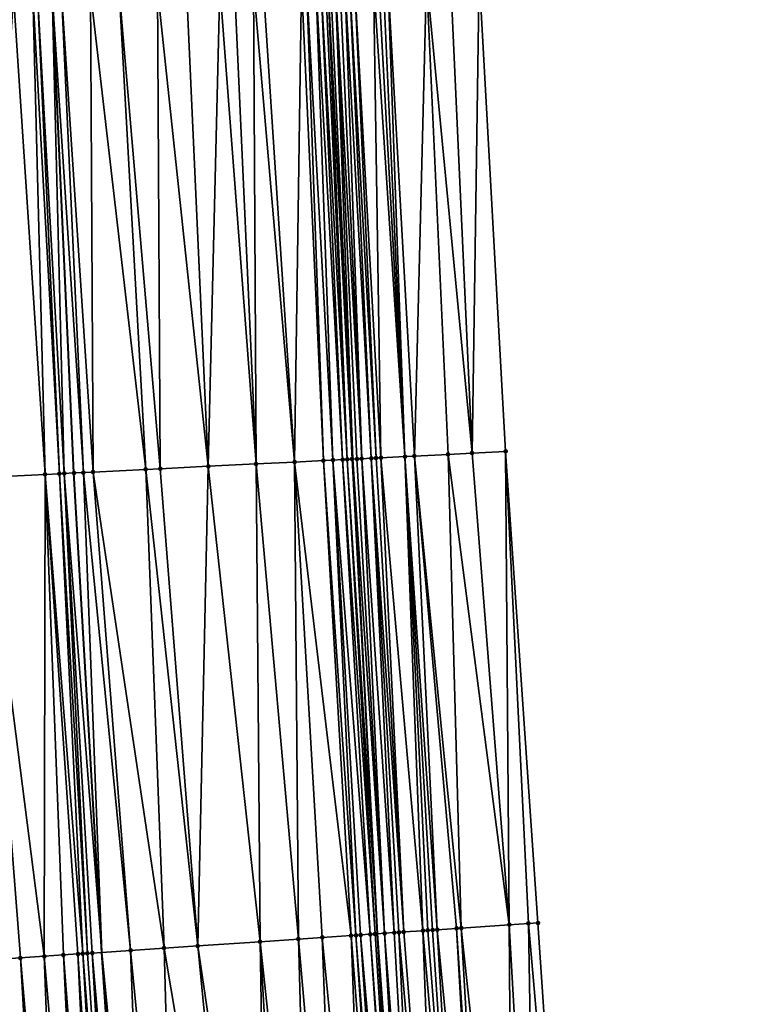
# Model space of a CAD drawing. Header units: feet. Extents: x 2004186 to 2014793, y 836912 to 864902.
# Tile 119 of 256: x 2010508 to 2010538, y 840588 to 840629. Entities that reach past the tile are written whole.
import ezdxf

# ---------------------------------------------------------------- set-up
doc = ezdxf.new("R2010")
doc.units = ezdxf.units.FT
doc.header["$LTSCALE"] = 100
doc.header["$MEASUREMENT"] = 0
for name, color, linetype, lineweight in [('EP_Travel Lane', 5, 'Continuous', 40), ('GPL_Skip Line', 2, 'Continuous', 40), ('Road Shots', 4, 'Continuous', 200), ('Road X-Section', 30, 'Continuous', 13)]:
    doc.layers.add(name, color=color, linetype=linetype, lineweight=lineweight)
doc.layers.add('I-77 SB_MM21-27-Surface-Border', color=7, linetype='Continuous')
doc.layers.add('I-77 SB_MM21-27-Surface-TIN', color=7, linetype='Continuous')

msp = doc.modelspace()

# ---------------------------------------------------------------- linework, layer by layer
at = {"layer": 'EP_Travel Lane'}
msp.add_polyline3d([(2010530.619156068, 840470.897114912, 336.2643553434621), (2010529.287730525, 840490.8487859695, 336.6517407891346), (2010528.033664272, 840510.8061048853, 337.0257820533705), (2010526.779593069, 840530.7635025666, 337.3978318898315), (2010525.525568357, 840550.7201603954, 337.7920072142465), (2010524.271600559, 840570.676148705, 338.1889139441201), (2010523.122221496, 840590.6395326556, 338.5701517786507), (2010522.090112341, 840610.4031402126, 338.8909780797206), (2010521.051938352, 840630.2828818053, 339.2706328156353), (2010520.009054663, 840650.2528082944, 339.660590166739), (2010518.966180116, 840670.2227836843, 340.0083273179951), (2010517.978040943, 840690.1957507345, 340.3361341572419), (2010517.045661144, 840710.1708291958, 340.7057567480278), (2010516.113319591, 840730.1450882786, 341.1002841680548), (2010515.180964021, 840750.1196476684, 341.4853023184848), (2010514.248621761, 840770.0944817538, 341.8537248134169), (2010513.440760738, 840790.0728381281, 342.2741756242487)], dxfattribs=at)
at = {"layer": 'GPL_Skip Line'}
msp.add_polyline3d([(2010519.68862549, 840470.1588572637, 336.4457546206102), (2010518.347358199, 840490.1102110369, 336.8203142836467), (2010517.006072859, 840510.0618332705, 337.1840480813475), (2010515.664816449, 840530.013025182, 337.5617529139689), (2010514.323605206, 840549.963545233, 337.969706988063), (2010512.982427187, 840569.9135710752, 338.3686908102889), (2010511.641197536, 840589.8643649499, 338.7502674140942), (2010510.475846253, 840609.8262132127, 339.0835285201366), (2010509.566639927, 840629.8015408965, 339.4716902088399), (2010508.73582999, 840649.7806353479, 339.8475319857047), (2010507.905021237, 840669.7597013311, 340.1909090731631), (2010507.074210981, 840689.7388034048, 340.5316627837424), (2010506.243413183, 840709.7176059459, 340.9132940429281), (2010505.412613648, 840729.6964502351, 341.2980055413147), (2010504.581809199, 840749.6754127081, 341.6717508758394), (2010503.751021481, 840769.6539728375, 342.0493382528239), (2010502.920267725, 840789.6317162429, 342.458656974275)], dxfattribs=at)
at = {"layer": 'I-77 SB_MM21-27-Surface-Border', "color": 3, "linetype": 'ByBlock', "lineweight": -2}
msp.add_polyline3d([(2010519.505570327, 840790.3301531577, 342.0147424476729), (2010520.935766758, 840770.3782819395, 341.5722760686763), (2010521.566765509, 840750.3904903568, 341.2015783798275), (2010522.997037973, 840730.4367907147, 340.8058760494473), (2010523.827826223, 840710.4582178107, 340.4292783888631), (2010524.858496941, 840690.4866278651, 340.0719147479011), (2010525.889157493, 840670.5152823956, 339.7379357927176), (2010526.520134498, 840650.5280137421, 339.4150759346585), (2010527.350928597, 840630.5493001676, 339.0295059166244), (2010528.453555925, 840610.7217663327, 338.6420267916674), (2010529.799631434, 840591.0937357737, 338.2837642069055), (2010531.140816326, 840571.1436077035, 337.9093528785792), (2010532.482009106, 840551.193362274, 337.5139739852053), (2010533.623690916, 840531.229127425, 337.1208747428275), (2010534.964975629, 840511.2775145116, 336.7310789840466), (2010534.90951358, 840491.2305039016, 336.4452133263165), (2010536.849331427, 840471.3208559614, 336.0050703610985), (2010538.390081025, 840451.383917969, 335.6224486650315)], dxfattribs=at)
at = {"layer": 'I-77 SB_MM21-27-Surface-TIN', "color": 128, "linetype": 'ByBlock', "lineweight": -2}
for points in [[(2010520.956641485, 840630.2789069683, 339.2712793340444), (2010520.756824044, 840630.270360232, 339.2840602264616), (2010521.861809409, 840610.3917694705, 338.8964664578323)], [(2010520.956641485, 840630.2789069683, 339.2712793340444), (2010521.861809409, 840610.3917694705, 338.8964664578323), (2010521.051938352, 840630.2828818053, 339.2706328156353)], [(2010521.15646774, 840630.2872417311, 339.2699236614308), (2010521.051938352, 840630.2828818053, 339.2706328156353), (2010522.090112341, 840610.4031402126, 338.8909780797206)], [(2010522.061560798, 840610.4017391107, 338.8904774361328), (2010522.090112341, 840610.4031402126, 338.8909780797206), (2010521.051938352, 840630.2828818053, 339.2706328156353)], [(2010522.061560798, 840610.4017391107, 338.8904774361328), (2010521.051938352, 840630.2828818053, 339.2706328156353), (2010521.861809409, 840610.3917694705, 338.8964664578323)], [(2010521.356298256, 840630.295474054, 339.2740894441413), (2010521.15646774, 840630.2872417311, 339.2699236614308), (2010522.090112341, 840610.4031402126, 338.8909780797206)], [(2010521.556126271, 840630.3037665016, 339.2750145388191), (2010521.356298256, 840630.295474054, 339.2740894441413), (2010522.461074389, 840610.4214594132, 338.8909535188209)], [(2010521.356298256, 840630.295474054, 339.2740894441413), (2010522.090112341, 840610.4031402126, 338.8909780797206), (2010522.261320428, 840610.4115418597, 338.8939801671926)], [(2010521.356298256, 840630.295474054, 339.2740894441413), (2010522.261320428, 840610.4115418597, 338.8939801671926), (2010522.461074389, 840610.4214594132, 338.8909535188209)], [(2010521.755952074, 840630.3121121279, 339.2730733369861), (2010521.556126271, 840630.3037665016, 339.2750145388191), (2010522.461074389, 840610.4214594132, 338.8909535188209)], [(2010521.955771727, 840630.3206056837, 339.263158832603), (2010521.755952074, 840630.3121121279, 339.2730733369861), (2010522.860577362, 840610.441394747, 338.8791999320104)], [(2010521.755952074, 840630.3121121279, 339.2730733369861), (2010522.461074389, 840610.4214594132, 338.8909535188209), (2010522.860577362, 840610.441394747, 338.8791999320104)], [(2010522.155586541, 840630.3292155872, 339.2469732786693), (2010521.955771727, 840630.3206056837, 339.263158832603), (2010523.060326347, 840610.4514130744, 338.8704418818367)], [(2010521.955771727, 840630.3206056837, 339.263158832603), (2010522.860577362, 840610.441394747, 338.8791999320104), (2010523.060326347, 840610.4514130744, 338.8704418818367)], [(2010522.954871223, 840630.3630437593, 339.2151873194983), (2010522.155586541, 840630.3292155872, 339.2469732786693), (2010523.260072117, 840610.4614964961, 338.8579816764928)], [(2010522.155586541, 840630.3292155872, 339.2469732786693), (2010523.060326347, 840610.4514130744, 338.8704418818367), (2010523.260072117, 840610.4614964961, 338.8579816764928)], [(2010523.154692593, 840630.3714959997, 339.2074996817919), (2010522.954871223, 840630.3630437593, 339.2151873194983), (2010524.258817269, 840610.5115835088, 338.8144544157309)], [(2010522.954871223, 840630.3630437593, 339.2151873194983), (2010523.260072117, 840610.4614964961, 338.8579816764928), (2010524.258817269, 840610.5115835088, 338.8144544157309)], [(2010523.354517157, 840630.3798714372, 339.2039516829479), (2010523.154692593, 840630.3714959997, 339.2074996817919), (2010524.258817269, 840610.5115835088, 338.8144544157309)], [(2010523.554343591, 840630.3882019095, 339.2028272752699), (2010523.354517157, 840630.3798714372, 339.2039516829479), (2010524.258817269, 840610.5115835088, 338.8144544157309)], [(2010525.152903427, 840630.4560873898, 339.1269050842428), (2010523.554343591, 840630.3882019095, 339.2028272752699), (2010524.658323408, 840610.5314547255, 338.8063474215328)], [(2010523.554343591, 840630.3882019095, 339.2028272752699), (2010524.258817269, 840610.5115835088, 338.8144544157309), (2010524.658323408, 840610.5314547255, 338.8063474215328)], [(2010525.152903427, 840630.4560873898, 339.1269050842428), (2010524.658323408, 840610.5314547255, 338.8063474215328), (2010526.056566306, 840610.6015829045, 338.7450474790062)], [(2010526.152007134, 840630.4984241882, 339.0843923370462), (2010525.152903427, 840630.4560873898, 339.1269050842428), (2010527.055313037, 840610.651637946, 338.7033385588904)], [(2010525.152903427, 840630.4560873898, 339.1269050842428), (2010526.056566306, 840610.6015829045, 338.7450474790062), (2010527.055313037, 840610.651637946, 338.7033385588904)], [(2010527.350928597, 840630.5493001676, 339.0295059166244), (2010526.152007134, 840630.4984241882, 339.0843923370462), (2010527.055313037, 840610.651637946, 338.7033385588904)], [(2010528.453555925, 840610.7217663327, 338.6420267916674), (2010527.350928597, 840630.5493001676, 339.0295059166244), (2010527.055313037, 840610.651637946, 338.7033385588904)], [(2010511.165236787, 840629.8685360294, 339.4437571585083), (2010509.966289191, 840629.818288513, 339.4647698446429), (2010511.274864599, 840609.8658327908, 339.0743017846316)], [(2010512.364185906, 840629.9187469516, 339.4247168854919), (2010511.165236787, 840629.8685360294, 339.4437571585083), (2010513.472145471, 840609.9751830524, 339.0263822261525)], [(2010511.165236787, 840629.8685360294, 339.4437571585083), (2010511.274864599, 840609.8658327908, 339.0743017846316), (2010513.472145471, 840609.9751830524, 339.0263822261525)], [(2010513.962791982, 840629.9855204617, 339.4087291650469), (2010512.364185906, 840629.9187469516, 339.4247168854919), (2010514.071407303, 840610.0049367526, 339.0172431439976)], [(2010512.364185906, 840629.9187469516, 339.4247168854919), (2010513.472145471, 840609.9751830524, 339.0263822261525), (2010514.071407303, 840610.0049367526, 339.0172431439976)], [(2010515.161741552, 840630.03572052, 339.3902744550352), (2010513.962791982, 840629.9855204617, 339.4087291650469), (2010516.068951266, 840610.1040241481, 338.9919895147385)], [(2010513.962791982, 840629.9855204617, 339.4087291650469), (2010514.071407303, 840610.0049367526, 339.0172431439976), (2010516.068951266, 840610.1040241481, 338.9919895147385)], [(2010516.560514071, 840630.0943348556, 339.3661783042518), (2010515.161741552, 840630.03572052, 339.3902744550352), (2010516.068951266, 840610.1040241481, 338.9919895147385)], [(2010516.560514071, 840630.0943348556, 339.3661783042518), (2010516.068951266, 840610.1040241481, 338.9919895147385), (2010518.066490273, 840610.2032119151, 338.961027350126)], [(2010517.159987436, 840630.1194690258, 339.3551107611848), (2010516.560514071, 840630.0943348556, 339.3661783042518), (2010518.066490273, 840610.2032119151, 338.961027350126)], [(2010517.959287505, 840630.1529271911, 339.3432679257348), (2010517.159987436, 840630.1194690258, 339.3551107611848), (2010518.066490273, 840610.2032119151, 338.961027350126)], [(2010518.358939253, 840630.1696150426, 339.3395688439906), (2010517.959287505, 840630.1529271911, 339.3432679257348), (2010519.664520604, 840610.2825798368, 338.935250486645)], [(2010517.959287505, 840630.1529271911, 339.3432679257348), (2010518.066490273, 840610.2032119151, 338.961027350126), (2010519.664520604, 840610.2825798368, 338.935250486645)], [(2010519.957536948, 840630.2365901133, 339.3127171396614), (2010518.358939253, 840630.1696150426, 339.3395688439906), (2010519.664520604, 840610.2825798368, 338.935250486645)], [(2010519.957536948, 840630.2365901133, 339.3127171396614), (2010519.664520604, 840610.2825798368, 338.935250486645), (2010520.863044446, 840610.3420836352, 338.9171771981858)], [(2010520.157358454, 840630.245039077, 339.3052061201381), (2010519.957536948, 840630.2365901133, 339.3127171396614), (2010520.863044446, 840610.3420836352, 338.9171771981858)], [(2010520.557004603, 840630.2618615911, 339.2942488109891), (2010520.157358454, 840630.245039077, 339.3052061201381), (2010521.2625548, 840610.3618694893, 338.9139250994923)], [(2010520.157358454, 840630.245039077, 339.3052061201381), (2010520.863044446, 840610.3420836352, 338.9171771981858), (2010521.2625548, 840610.3618694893, 338.9139250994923)], [(2010520.756824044, 840630.270360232, 339.2840602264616), (2010520.557004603, 840630.2618615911, 339.2942488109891), (2010521.662060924, 840610.38174102, 338.9058002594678)], [(2010520.557004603, 840630.2618615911, 339.2942488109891), (2010521.2625548, 840610.3618694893, 338.9139250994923), (2010521.662060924, 840610.38174102, 338.9058002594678)], [(2010520.756824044, 840630.270360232, 339.2840602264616), (2010521.662060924, 840610.38174102, 338.9058002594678), (2010521.861809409, 840610.3917694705, 338.8964664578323)], [(2010507.968034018, 840629.734763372, 339.4878943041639), (2010506.680517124, 840609.6378580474, 339.1365786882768), (2010509.277324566, 840609.7666657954, 339.1040825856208)], [(2010508.767336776, 840629.7681568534, 339.4795378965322), (2010507.968034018, 840629.734763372, 339.4878943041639), (2010509.277324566, 840609.7666657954, 339.1040825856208)], [(2010508.967166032, 840629.7764194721, 339.482070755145), (2010508.767336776, 840629.7681568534, 339.4795378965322), (2010509.876582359, 840609.7965012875, 339.0902916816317)], [(2010508.767336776, 840629.7681568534, 339.4795378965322), (2010509.277324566, 840609.7666657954, 339.1040825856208), (2010509.876582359, 840609.7965012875, 339.0902916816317)], [(2010508.967166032, 840629.7764194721, 339.482070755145), (2010510.07633896, 840609.8063653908, 339.0903049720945), (2010509.566639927, 840629.8015408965, 339.4716902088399)], [(2010508.967166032, 840629.7764194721, 339.482070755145), (2010509.876582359, 840609.7965012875, 339.0902916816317), (2010510.07633896, 840609.8063653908, 339.0903049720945)], [(2010509.966289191, 840629.818288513, 339.4647698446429), (2010509.566639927, 840629.8015408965, 339.4716902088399), (2010510.875356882, 840609.8459935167, 339.0805920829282)], [(2010510.07633896, 840609.8063653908, 339.0903049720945), (2010510.475846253, 840609.8262132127, 339.0835285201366), (2010509.566639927, 840629.8015408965, 339.4716902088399)], [(2010510.875356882, 840609.8459935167, 339.0805920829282), (2010509.566639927, 840629.8015408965, 339.4716902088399), (2010510.475846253, 840609.8262132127, 339.0835285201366)], [(2010509.966289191, 840629.818288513, 339.4647698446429), (2010510.875356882, 840609.8459935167, 339.0805920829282), (2010511.274864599, 840609.8658327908, 339.0743017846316)], [(2010526.056566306, 840610.6015829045, 338.7450474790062), (2010524.658323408, 840610.5314547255, 338.8063474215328), (2010526.607010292, 840590.8765334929, 338.4227165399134)], [(2010528.60239874, 840591.0122814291, 338.3360606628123), (2010527.055313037, 840610.651637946, 338.7033385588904), (2010526.056566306, 840610.6015829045, 338.7450474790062)], [(2010528.60239874, 840591.0122814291, 338.3360606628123), (2010526.056566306, 840610.6015829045, 338.7450474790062), (2010526.607010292, 840590.8765334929, 338.4227165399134)], [(2010528.60239874, 840591.0122814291, 338.3360606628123), (2010528.453555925, 840610.7217663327, 338.6420267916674), (2010527.055313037, 840610.651637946, 338.7033385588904)], [(2010529.799631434, 840591.0937357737, 338.2837642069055), (2010528.453555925, 840610.7217663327, 338.6420267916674), (2010529.400552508, 840591.0666045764, 338.3000975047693)], [(2010529.400552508, 840591.0666045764, 338.3000975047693), (2010528.453555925, 840610.7217663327, 338.6420267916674), (2010528.60239874, 840591.0122814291, 338.3360606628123)], [(2010518.066490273, 840610.2032119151, 338.961027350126), (2010516.068951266, 840610.1040241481, 338.9919895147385), (2010518.226205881, 840590.3089644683, 338.6470931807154)], [(2010519.664520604, 840610.2825798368, 338.935250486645), (2010518.066490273, 840610.2032119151, 338.961027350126), (2010519.822571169, 840590.4167516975, 338.6217813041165)], [(2010518.066490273, 840610.2032119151, 338.961027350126), (2010518.226205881, 840590.3089644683, 338.6470931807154), (2010519.822571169, 840590.4167516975, 338.6217813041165)], [(2010520.863044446, 840610.3420836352, 338.9171771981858), (2010519.664520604, 840610.2825798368, 338.935250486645), (2010522.017582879, 840590.564818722, 338.5945966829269)], [(2010519.664520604, 840610.2825798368, 338.935250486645), (2010520.82030197, 840590.484081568, 338.6079770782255), (2010522.017582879, 840590.564818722, 338.5945966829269)], [(2010519.664520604, 840610.2825798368, 338.935250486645), (2010519.822571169, 840590.4167516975, 338.6217813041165), (2010520.82030197, 840590.484081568, 338.6079770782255)], [(2010521.2625548, 840610.3618694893, 338.9139250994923), (2010520.863044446, 840610.3420836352, 338.9171771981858), (2010522.217123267, 840590.5783705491, 338.587177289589)], [(2010520.863044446, 840610.3420836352, 338.9171771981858), (2010522.017582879, 840590.564818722, 338.5945966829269), (2010522.217123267, 840590.5783705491, 338.587177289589)], [(2010521.662060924, 840610.38174102, 338.9058002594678), (2010521.2625548, 840610.3618694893, 338.9139250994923), (2010522.815761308, 840590.6187750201, 338.5785394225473)], [(2010521.2625548, 840610.3618694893, 338.9139250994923), (2010522.416671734, 840590.5918022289, 338.586277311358), (2010522.815761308, 840590.6187750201, 338.5785394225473)], [(2010521.2625548, 840610.3618694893, 338.9139250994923), (2010522.217123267, 840590.5783705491, 338.587177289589), (2010522.416671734, 840590.5918022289, 338.586277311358)], [(2010521.861809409, 840610.3917694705, 338.8964664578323), (2010521.662060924, 840610.38174102, 338.9058002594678), (2010523.015299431, 840590.6323605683, 338.5692902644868)], [(2010521.662060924, 840610.38174102, 338.9058002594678), (2010522.815761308, 840590.6187750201, 338.5785394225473), (2010523.015299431, 840590.6323605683, 338.5692902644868)], [(2010522.061560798, 840610.4017391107, 338.8904774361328), (2010521.861809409, 840610.3917694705, 338.8964664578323), (2010523.122221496, 840590.6395326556, 338.5701517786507)], [(2010521.861809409, 840610.3917694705, 338.8964664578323), (2010523.015299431, 840590.6323605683, 338.5692902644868), (2010523.122221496, 840590.6395326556, 338.5701517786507)], [(2010522.061560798, 840610.4017391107, 338.8904774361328), (2010523.122221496, 840590.6395326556, 338.5701517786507), (2010522.090112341, 840610.4031402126, 338.8909780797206)], [(2010522.261320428, 840610.4115418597, 338.8939801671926), (2010522.090112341, 840610.4031402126, 338.8909780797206), (2010523.414402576, 840590.6591314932, 338.572505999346)], [(2010523.414402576, 840590.6591314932, 338.572505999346), (2010522.090112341, 840610.4031402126, 338.8909780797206), (2010523.122221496, 840590.6395326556, 338.5701517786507)], [(2010522.461074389, 840610.4214594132, 338.8909535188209), (2010522.261320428, 840610.4115418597, 338.8939801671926), (2010523.414402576, 840590.6591314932, 338.572505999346)], [(2010522.860577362, 840610.441394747, 338.8791999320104), (2010522.461074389, 840610.4214594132, 338.8909535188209), (2010523.813486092, 840590.686194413, 338.5598775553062)], [(2010522.461074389, 840610.4214594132, 338.8909535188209), (2010523.414402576, 840590.6591314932, 338.572505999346), (2010523.813486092, 840590.686194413, 338.5598775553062)], [(2010523.060326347, 840610.4514130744, 338.8704418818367), (2010522.860577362, 840610.441394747, 338.8791999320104), (2010524.212558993, 840590.7134152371, 338.5386809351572)], [(2010522.860577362, 840610.441394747, 338.8791999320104), (2010524.013025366, 840590.6997628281, 338.5515580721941), (2010524.212558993, 840590.7134152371, 338.5386809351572)], [(2010522.860577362, 840610.441394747, 338.8791999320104), (2010523.813486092, 840590.686194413, 338.5598775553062), (2010524.013025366, 840590.6997628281, 338.5515580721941)], [(2010523.260072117, 840610.4614964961, 338.8579816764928), (2010523.060326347, 840610.4514130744, 338.8704418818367), (2010524.212558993, 840590.7134152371, 338.5386809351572)], [(2010524.258817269, 840610.5115835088, 338.8144544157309), (2010523.260072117, 840610.4614964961, 338.8579816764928), (2010525.01070563, 840590.7678444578, 338.4969620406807)], [(2010523.260072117, 840610.4614964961, 338.8579816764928), (2010524.212558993, 840590.7134152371, 338.5386809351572), (2010525.01070563, 840590.7678444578, 338.4969620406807)], [(2010524.658323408, 840610.5314547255, 338.8063474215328), (2010524.258817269, 840610.5115835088, 338.8144544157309), (2010525.609323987, 840590.8085417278, 338.472436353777)], [(2010524.258817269, 840610.5115835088, 338.8144544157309), (2010525.409778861, 840590.7950603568, 338.4760326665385), (2010525.609323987, 840590.8085417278, 338.472436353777)], [(2010524.258817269, 840610.5115835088, 338.8144544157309), (2010525.210239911, 840590.7814871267, 338.4846134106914), (2010525.409778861, 840590.7950603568, 338.4760326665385)], [(2010524.258817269, 840610.5115835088, 338.8144544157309), (2010525.01070563, 840590.7678444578, 338.4969620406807), (2010525.210239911, 840590.7814871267, 338.4846134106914)], [(2010524.658323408, 840610.5314547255, 338.8063474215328), (2010526.407474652, 840590.862911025, 338.4339690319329), (2010526.607010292, 840590.8765334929, 338.4227165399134)], [(2010524.658323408, 840610.5314547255, 338.8063474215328), (2010525.609323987, 840590.8085417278, 338.472436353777), (2010526.407474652, 840590.862911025, 338.4339690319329)], [(2010509.876582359, 840609.7965012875, 339.0902916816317), (2010509.277324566, 840609.7666657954, 339.1040825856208), (2010510.842996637, 840589.8107428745, 338.7481891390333)], [(2010510.07633896, 840609.8063653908, 339.0903049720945), (2010509.876582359, 840609.7965012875, 339.0902916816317), (2010511.042557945, 840589.8239835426, 338.7576537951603)], [(2010509.876582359, 840609.7965012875, 339.0902916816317), (2010510.842996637, 840589.8107428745, 338.7481891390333), (2010511.042557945, 840589.8239835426, 338.7576537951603)], [(2010510.07633896, 840609.8063653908, 339.0903049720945), (2010511.641197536, 840589.8643649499, 338.7502674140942), (2010510.475846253, 840609.8262132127, 339.0835285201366)], [(2010510.07633896, 840609.8063653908, 339.0903049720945), (2010511.242108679, 840589.8373814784, 338.7585848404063), (2010511.641197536, 840589.8643649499, 338.7502674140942)], [(2010510.07633896, 840609.8063653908, 339.0903049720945), (2010511.042557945, 840589.8239835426, 338.7576537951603), (2010511.242108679, 840589.8373814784, 338.7585848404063)], [(2010510.875356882, 840609.8459935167, 339.0805920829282), (2010510.475846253, 840609.8262132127, 339.0835285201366), (2010511.641197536, 840589.8643649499, 338.7502674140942)], [(2010511.274864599, 840609.8658327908, 339.0743017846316), (2010510.875356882, 840609.8459935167, 339.0805920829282), (2010512.838464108, 840589.9453153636, 338.7253151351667)], [(2010510.875356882, 840609.8459935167, 339.0805920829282), (2010511.641197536, 840589.8643649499, 338.7502674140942), (2010512.838464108, 840589.9453153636, 338.7253151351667)], [(2010513.472145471, 840609.9751830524, 339.0263822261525), (2010511.274864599, 840609.8658327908, 339.0743017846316), (2010514.235282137, 840590.0396529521, 338.7018778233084)], [(2010511.274864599, 840609.8658327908, 339.0743017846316), (2010512.838464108, 840589.9453153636, 338.7253151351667), (2010514.235282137, 840590.0396529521, 338.7018778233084)], [(2010514.071407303, 840610.0049367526, 339.0172431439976), (2010513.472145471, 840609.9751830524, 339.0263822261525), (2010515.632104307, 840590.1339289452, 338.6817827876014)], [(2010513.472145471, 840609.9751830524, 339.0263822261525), (2010514.235282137, 840590.0396529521, 338.7018778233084), (2010515.632104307, 840590.1339289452, 338.6817827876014)], [(2010516.068951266, 840610.1040241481, 338.9919895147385), (2010514.071407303, 840610.0049367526, 339.0172431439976), (2010515.632104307, 840590.1339289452, 338.6817827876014)], [(2010516.068951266, 840610.1040241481, 338.9919895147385), (2010515.632104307, 840590.1339289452, 338.6817827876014), (2010518.226205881, 840590.3089644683, 338.6470931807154)], [(2010509.277324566, 840609.7666657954, 339.1040825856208), (2010506.680517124, 840609.6378580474, 339.1365786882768), (2010509.246615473, 840589.7031918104, 338.7606862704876)], [(2010506.680517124, 840609.6378580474, 339.1365786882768), (2010508.248882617, 840589.6358924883, 338.7728328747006), (2010509.246615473, 840589.7031918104, 338.7606862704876)], [(2010506.680517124, 840609.6378580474, 339.1365786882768), (2010507.650246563, 840589.5954584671, 338.7830741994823), (2010508.248882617, 840589.6358924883, 338.7728328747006)], [(2010509.277324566, 840609.7666657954, 339.1040825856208), (2010509.246615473, 840589.7031918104, 338.7606862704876), (2010510.044807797, 840589.7569414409, 338.7558431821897)], [(2010509.277324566, 840609.7666657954, 339.1040825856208), (2010510.643448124, 840589.7973118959, 338.7490510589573), (2010510.842996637, 840589.8107428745, 338.7481891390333)], [(2010509.277324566, 840609.7666657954, 339.1040825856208), (2010510.044807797, 840589.7569414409, 338.7558431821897), (2010510.643448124, 840589.7973118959, 338.7490510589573)], [(2010528.60239874, 840591.0122814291, 338.3360606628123), (2010526.607010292, 840590.8765334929, 338.4227165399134), (2010528.746360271, 840570.9805601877, 338.0118217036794)], [(2010529.400552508, 840591.0666045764, 338.3000975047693), (2010528.60239874, 840591.0122814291, 338.3360606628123), (2010529.744050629, 840571.0484916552, 337.9693741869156)], [(2010528.60239874, 840591.0122814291, 338.3360606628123), (2010528.746360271, 840570.9805601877, 338.0118217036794), (2010529.744050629, 840571.0484916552, 337.9693741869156)], [(2010529.799631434, 840591.0937357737, 338.2837642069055), (2010529.400552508, 840591.0666045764, 338.3000975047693), (2010531.140816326, 840571.1436077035, 337.9093528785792)], [(2010529.400552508, 840591.0666045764, 338.3000975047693), (2010529.744050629, 840571.0484916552, 337.9693741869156), (2010531.140816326, 840571.1436077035, 337.9093528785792)], [(2010522.017582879, 840590.564818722, 338.5945966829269), (2010520.82030197, 840590.484081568, 338.6079770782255), (2010522.760159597, 840570.5738418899, 338.2233394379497)], [(2010522.217123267, 840590.5783705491, 338.587177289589), (2010522.017582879, 840590.564818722, 338.5945966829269), (2010523.55832951, 840570.6279248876, 338.2023824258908)], [(2010522.017582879, 840590.564818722, 338.5945966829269), (2010522.760159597, 840570.5738418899, 338.2233394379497), (2010523.55832951, 840570.6279248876, 338.2023824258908)], [(2010522.416671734, 840590.5918022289, 338.586277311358), (2010522.217123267, 840590.5783705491, 338.587177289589), (2010523.75787486, 840570.6414029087, 338.1992620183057)], [(2010522.217123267, 840590.5783705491, 338.587177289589), (2010523.55832951, 840570.6279248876, 338.2023824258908), (2010523.75787486, 840570.6414029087, 338.1992620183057)], [(2010522.815761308, 840590.6187750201, 338.5785394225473), (2010522.416671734, 840590.5918022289, 338.586277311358), (2010524.156959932, 840570.6684426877, 338.1888688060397)], [(2010522.416671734, 840590.5918022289, 338.586277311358), (2010523.75787486, 840570.6414029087, 338.1992620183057), (2010524.156959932, 840570.6684426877, 338.1888688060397)], [(2010523.015299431, 840590.6323605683, 338.5692902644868), (2010522.815761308, 840590.6187750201, 338.5785394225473), (2010524.271600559, 840570.676148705, 338.1889139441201)], [(2010522.815761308, 840590.6187750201, 338.5785394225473), (2010524.156959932, 840570.6684426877, 338.1888688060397), (2010524.271600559, 840570.676148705, 338.1889139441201)], [(2010523.015299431, 840590.6323605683, 338.5692902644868), (2010524.271600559, 840570.676148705, 338.1889139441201), (2010523.122221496, 840590.6395326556, 338.5701517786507)], [(2010523.414402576, 840590.6591314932, 338.572505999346), (2010523.122221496, 840590.6395326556, 338.5701517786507), (2010524.556062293, 840570.6952252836, 338.1912289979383)], [(2010524.356509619, 840570.6818561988, 338.1889473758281), (2010523.122221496, 840590.6395326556, 338.5701517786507), (2010524.271600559, 840570.676148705, 338.1889139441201)], [(2010524.556062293, 840570.6952252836, 338.1912289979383), (2010523.122221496, 840590.6395326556, 338.5701517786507), (2010524.356509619, 840570.6818561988, 338.1889473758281)], [(2010523.813486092, 840590.686194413, 338.5598775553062), (2010523.414402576, 840590.6591314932, 338.572505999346), (2010524.955146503, 840570.7222778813, 338.1802001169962)], [(2010523.414402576, 840590.6591314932, 338.572505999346), (2010524.556062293, 840570.6952252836, 338.1912289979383), (2010524.955146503, 840570.7222778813, 338.1802001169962)], [(2010524.013025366, 840590.6997628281, 338.5515580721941), (2010523.813486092, 840590.686194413, 338.5598775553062), (2010524.955146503, 840570.7222778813, 338.1802001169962)], [(2010524.212558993, 840590.7134152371, 338.5386809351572), (2010524.013025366, 840590.6997628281, 338.5515580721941), (2010525.753305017, 840570.7765304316, 338.1508352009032)], [(2010524.013025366, 840590.6997628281, 338.5515580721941), (2010524.955146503, 840570.7222778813, 338.1802001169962), (2010525.753305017, 840570.7765304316, 338.1508352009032)], [(2010525.01070563, 840590.7678444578, 338.4969620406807), (2010524.212558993, 840590.7134152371, 338.5386809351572), (2010525.753305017, 840570.7765304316, 338.1508352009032)], [(2010525.210239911, 840590.7814871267, 338.4846134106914), (2010525.01070563, 840590.7678444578, 338.4969620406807), (2010526.750995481, 840570.8444603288, 338.1084655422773)], [(2010525.01070563, 840590.7678444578, 338.4969620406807), (2010525.753305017, 840570.7765304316, 338.1508352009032), (2010526.750995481, 840570.8444603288, 338.1084655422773)], [(2010525.409778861, 840590.7950603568, 338.4760326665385), (2010525.210239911, 840590.7814871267, 338.4846134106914), (2010526.750995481, 840570.8444603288, 338.1084655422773)], [(2010525.609323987, 840590.8085417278, 338.472436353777), (2010525.409778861, 840590.7950603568, 338.4760326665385), (2010526.750995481, 840570.8444603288, 338.1084655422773)], [(2010526.407474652, 840590.862911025, 338.4339690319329), (2010525.609323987, 840590.8085417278, 338.472436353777), (2010527.549137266, 840570.898961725, 338.0667606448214)], [(2010525.609323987, 840590.8085417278, 338.472436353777), (2010526.750995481, 840570.8444603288, 338.1084655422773), (2010527.549137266, 840570.898961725, 338.0667606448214)], [(2010527.748671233, 840570.9126090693, 338.0552436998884), (2010526.607010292, 840590.8765334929, 338.4227165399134), (2010526.407474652, 840590.862911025, 338.4339690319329)], [(2010527.748671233, 840570.9126090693, 338.0552436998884), (2010526.407474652, 840590.862911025, 338.4339690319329), (2010527.549137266, 840570.898961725, 338.0667606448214)], [(2010528.746360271, 840570.9805601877, 338.0118217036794), (2010526.607010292, 840590.8765334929, 338.4227165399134), (2010527.748671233, 840570.9126090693, 338.0552436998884)], [(2010515.632104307, 840590.1339289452, 338.6817827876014), (2010514.235282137, 840590.0396529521, 338.7018778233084), (2010517.57198083, 840570.223408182, 338.3047257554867)], [(2010518.226205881, 840590.3089644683, 338.6470931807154), (2010515.632104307, 840590.1339289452, 338.6817827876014), (2010518.569708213, 840570.2907889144, 338.2895885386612)], [(2010515.632104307, 840590.1339289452, 338.6817827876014), (2010517.57198083, 840570.223408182, 338.3047257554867), (2010518.569708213, 840570.2907889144, 338.2895885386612)], [(2010519.822571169, 840590.4167516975, 338.6217813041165), (2010518.226205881, 840590.3089644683, 338.6470931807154), (2010520.365613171, 840570.4121386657, 338.2591464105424)], [(2010518.226205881, 840590.3089644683, 338.6470931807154), (2010519.367888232, 840570.344721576, 338.2760865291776), (2010520.365613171, 840570.4121386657, 338.2591464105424)], [(2010518.226205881, 840590.3089644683, 338.6470931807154), (2010518.569708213, 840570.2907889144, 338.2895885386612), (2010519.367888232, 840570.344721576, 338.2760865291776)], [(2010520.82030197, 840590.484081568, 338.6079770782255), (2010519.822571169, 840590.4167516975, 338.6217813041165), (2010521.562886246, 840570.4929923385, 338.2411407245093)], [(2010519.822571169, 840590.4167516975, 338.6217813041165), (2010520.365613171, 840570.4121386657, 338.2591464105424), (2010521.562886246, 840570.4929923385, 338.2411407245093)], [(2010520.82030197, 840590.484081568, 338.6079770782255), (2010521.562886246, 840570.4929923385, 338.2411407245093), (2010522.760159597, 840570.5738418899, 338.2233394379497)], [(2010509.246615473, 840589.7031918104, 338.7606862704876), (2010508.248882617, 840589.6358924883, 338.7728328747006), (2010509.989225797, 840569.7117150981, 338.3999091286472)], [(2010510.044807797, 840589.7569414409, 338.7558431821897), (2010509.246615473, 840589.7031918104, 338.7606862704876), (2010510.98696147, 840569.7789725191, 338.390886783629)], [(2010509.246615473, 840589.7031918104, 338.7606862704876), (2010509.989225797, 840569.7117150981, 338.3999091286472), (2010510.98696147, 840569.7789725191, 338.390886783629)], [(2010510.643448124, 840589.7973118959, 338.7490510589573), (2010510.044807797, 840589.7569414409, 338.7558431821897), (2010511.585601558, 840569.8193465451, 338.3845027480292)], [(2010510.044807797, 840589.7569414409, 338.7558431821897), (2010511.18651114, 840569.7923862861, 338.3909526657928), (2010511.585601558, 840569.8193465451, 338.3845027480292)], [(2010510.044807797, 840589.7569414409, 338.7558431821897), (2010510.98696147, 840569.7789725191, 338.390886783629), (2010511.18651114, 840569.7923862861, 338.3909526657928)], [(2010510.842996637, 840589.8107428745, 338.7481891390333), (2010510.643448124, 840589.7973118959, 338.7490510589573), (2010511.984699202, 840569.8461993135, 338.3833831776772)], [(2010510.643448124, 840589.7973118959, 338.7490510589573), (2010511.585601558, 840569.8193465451, 338.3845027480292), (2010511.984699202, 840569.8461993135, 338.3833831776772)], [(2010511.042557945, 840589.8239835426, 338.7576537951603), (2010510.842996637, 840589.8107428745, 338.7481891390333), (2010512.383788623, 840569.8731743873, 338.3761986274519)], [(2010510.842996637, 840589.8107428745, 338.7481891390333), (2010511.984699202, 840569.8461993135, 338.3833831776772), (2010512.383788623, 840569.8731743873, 338.3761986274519)], [(2010511.242108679, 840589.8373814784, 338.7585848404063), (2010511.042557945, 840589.8239835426, 338.7576537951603), (2010512.383788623, 840569.8731743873, 338.3761986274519)], [(2010511.242108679, 840589.8373814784, 338.7585848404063), (2010512.982427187, 840569.9135710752, 338.3686908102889), (2010511.641197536, 840589.8643649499, 338.7502674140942)], [(2010511.242108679, 840589.8373814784, 338.7585848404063), (2010512.383788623, 840569.8731743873, 338.3761986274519), (2010512.982427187, 840569.9135710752, 338.3686908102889)], [(2010512.838464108, 840589.9453153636, 338.7253151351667), (2010511.641197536, 840589.8643649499, 338.7502674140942), (2010513.581065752, 840569.9539677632, 338.3611829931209)], [(2010513.581065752, 840569.9539677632, 338.3611829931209), (2010511.641197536, 840589.8643649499, 338.7502674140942), (2010512.982427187, 840569.9135710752, 338.3686908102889)], [(2010514.235282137, 840590.0396529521, 338.7018778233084), (2010512.838464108, 840589.9453153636, 338.7253151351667), (2010514.778335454, 840570.034871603, 338.3406896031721)], [(2010512.838464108, 840589.9453153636, 338.7253151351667), (2010513.581065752, 840569.9539677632, 338.3611829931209), (2010514.778335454, 840570.034871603, 338.3406896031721)], [(2010514.235282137, 840590.0396529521, 338.7018778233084), (2010514.778335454, 840570.034871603, 338.3406896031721), (2010517.57198083, 840570.223408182, 338.3047257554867)], [(2010508.248882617, 840589.6358924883, 338.7728328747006), (2010507.650246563, 840589.5954584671, 338.7830741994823), (2010509.390590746, 840569.6712661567, 338.4100081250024)], [(2010507.650246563, 840589.5954584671, 338.7830741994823), (2010508.193309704, 840569.5905309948, 338.4221369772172), (2010509.390590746, 840569.6712661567, 338.4100081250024)], [(2010508.248882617, 840589.6358924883, 338.7728328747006), (2010509.390590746, 840569.6712661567, 338.4100081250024), (2010509.989225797, 840569.7117150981, 338.3999091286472)]]:
    msp.add_3dface(points, dxfattribs=at)
at = {"layer": 'Road Shots', "lineweight": 100}
for p in [(2010526.056566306, 840610.6015829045, 338.7450474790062), (2010527.055313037, 840610.651637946, 338.7033385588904), (2010528.453555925, 840610.7217663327, 338.6420267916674), (2010518.066490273, 840610.2032119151, 338.961027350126), (2010519.664520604, 840610.2825798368, 338.935250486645), (2010520.863044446, 840610.3420836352, 338.9171771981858), (2010521.2625548, 840610.3618694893, 338.9139250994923), (2010521.662060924, 840610.38174102, 338.9058002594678), (2010521.861809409, 840610.3917694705, 338.8964664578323), (2010522.061560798, 840610.4017391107, 338.8904774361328), (2010522.261320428, 840610.4115418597, 338.8939801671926), (2010522.461074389, 840610.4214594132, 338.8909535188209), (2010522.860577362, 840610.441394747, 338.8791999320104), (2010523.060326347, 840610.4514130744, 338.8704418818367), (2010523.260072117, 840610.4614964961, 338.8579816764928), (2010524.258817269, 840610.5115835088, 338.8144544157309), (2010524.658323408, 840610.5314547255, 338.8063474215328), (2010509.876582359, 840609.7965012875, 339.0902916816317), (2010510.07633896, 840609.8063653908, 339.0903049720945), (2010510.475846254, 840609.8262132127, 339.0835285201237), (2010510.875356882, 840609.8459935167, 339.0805920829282), (2010511.274864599, 840609.8658327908, 339.0743017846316), (2010513.472145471, 840609.9751830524, 339.0263822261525), (2010514.071407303, 840610.0049367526, 339.0172431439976), (2010516.068951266, 840610.1040241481, 338.9919895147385), (2010509.277324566, 840609.7666657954, 339.1040825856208), (2010528.60239874, 840591.0122814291, 338.3360606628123), (2010529.400552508, 840591.0666045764, 338.3000975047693), (2010529.799631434, 840591.0937357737, 338.2837642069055), (2010522.017582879, 840590.564818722, 338.5945966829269), (2010522.217123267, 840590.5783705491, 338.587177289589), (2010522.416671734, 840590.5918022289, 338.586277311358), (2010522.815761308, 840590.6187750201, 338.5785394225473), (2010523.015299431, 840590.6323605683, 338.5692902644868), (2010523.414402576, 840590.6591314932, 338.572505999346), (2010523.813486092, 840590.686194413, 338.5598775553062), (2010524.013025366, 840590.6997628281, 338.5515580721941), (2010524.212558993, 840590.7134152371, 338.5386809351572), (2010525.01070563, 840590.7678444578, 338.4969620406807), (2010525.210239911, 840590.7814871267, 338.4846134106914), (2010525.409778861, 840590.7950603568, 338.4760326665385), (2010525.609323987, 840590.8085417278, 338.472436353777), (2010526.407474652, 840590.862911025, 338.4339690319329), (2010526.607010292, 840590.8765334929, 338.4227165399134), (2010515.632104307, 840590.1339289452, 338.6817827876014), (2010518.226205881, 840590.3089644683, 338.6470931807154), (2010519.822571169, 840590.4167516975, 338.6217813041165), (2010520.82030197, 840590.484081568, 338.6079770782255), (2010509.246615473, 840589.7031918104, 338.7606862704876), (2010510.044807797, 840589.7569414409, 338.7558431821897), (2010510.643448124, 840589.7973118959, 338.7490510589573), (2010510.842996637, 840589.8107428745, 338.7481891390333), (2010511.042557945, 840589.8239835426, 338.7576537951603), (2010511.242108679, 840589.8373814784, 338.7585848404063), (2010512.838464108, 840589.9453153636, 338.7253151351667), (2010514.235282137, 840590.0396529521, 338.7018778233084), (2010508.248882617, 840589.6358924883, 338.7728328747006)]:
    msp.add_point(p, dxfattribs=at)
at = {"layer": 'Road X-Section', "extrusion": (-0.04154089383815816, 0.9989642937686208, 0.01856593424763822), "elevation": 756247.0941578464, "flags": 128}
msp.add_lwpolyline([(-2043670.038537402, -13702.88342263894), (-2043671.438537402, -13702.90747302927), (-2043672.038537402, -13702.91390801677), (-2043672.438537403, -13702.91544232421), (-2043672.638537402, -13702.91920024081), (-2043673.038537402, -13702.93270382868), (-2043673.238537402, -13702.93542939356), (-2043673.638537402, -13702.9374781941), (-2043673.838537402, -13702.94044959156), (-2043674.238537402, -13702.94064527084), (-2043674.438537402, -13702.94642787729), (-2043674.638537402, -13702.9578494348), (-2043675.038537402, -13702.9860051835), (-2043675.238537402, -13702.98917664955), (-2043675.438537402, -13702.98416578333), (-2043675.638537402, -13702.98200353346), (-2043676.038537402, -13702.98551242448), (-2043676.438537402, -13702.98467982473), (-2043677.638537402, -13703.00226994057), (-2043677.838537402, -13703.00313004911), (-2043678.838537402, -13703.02060985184), (-2043680.238537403, -13703.04833215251), (-2043680.838537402, -13703.05787958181), (-2043681.838537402, -13703.08017940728), (-2043682.638537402, -13703.09269914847), (-2043683.438537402, -13703.100622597), (-2043684.438537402, -13703.116943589), (-2043685.438537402, -13703.12713471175), (-2043685.838537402, -13703.13079723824), (-2043686.038537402, -13703.13454694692), (-2043686.438537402, -13703.13884419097), (-2043686.838537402, -13703.14318783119), (-2043687.038537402, -13703.14475563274), (-2043687.238537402, -13703.15030987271), (-2043687.438537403, -13703.15283833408), (-2043687.838537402, -13703.15460987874), (-2043688.438537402, -13703.15821450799), (-2043689.238537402, -13703.16897335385), (-2043690.038537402, -13703.18726220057), (-2043690.638537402, -13703.19603590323), (-2043691.838537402, -13703.21705294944), (-2043693.438537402, -13703.23769052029), (-2043695.038537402, -13703.26664462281), (-2043696.438537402, -13703.28364419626), (-2043698.438537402, -13703.30785776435), (-2043699.238537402, -13703.31621561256), (-2043699.438537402, -13703.3136823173), (-2043700.438537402, -13703.33098621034), (-2043701.638537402, -13703.35200251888), (-2043702.838537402, -13703.37104607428), (-2043704.438537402, -13703.38703655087), (-2043705.638537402, -13703.40549444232), (-2043707.038537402, -13703.42959474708), (-2043707.638537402, -13703.44066419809), (-2043708.438537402, -13703.45250907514), (-2043708.838537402, -13703.45620879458), (-2043710.438537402, -13703.48306512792), (-2043710.638537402, -13703.49057744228), (-2043711.038537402, -13703.50153664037), (-2043711.238537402, -13703.51172698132), (-2043711.438537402, -13703.52451007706), (-2043711.638537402, -13703.52586598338), (-2043711.838537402, -13703.52169948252), (-2043712.038537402, -13703.52077422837), (-2043712.238537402, -13703.52271576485), (-2043712.438537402, -13703.53263197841), (-2043712.638537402, -13703.5488203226), (-2043713.438537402, -13703.58061176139), (-2043713.638537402, -13703.58830072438), (-2043713.838537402, -13703.59184933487), (-2043714.038537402, -13703.59297393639), (-2043715.638537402, -13703.66890921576), (-2043716.638537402, -13703.71142929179), (-2043717.838537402, -13703.76632517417)], dxfattribs=at)
at = {"layer": 'Road X-Section', "extrusion": (-0.04931404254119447, 0.9986282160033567, 0.01760146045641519), "elevation": 740316.2603361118, "flags": 128}
msp.add_lwpolyline([(-2049494.066014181, -12693.06608174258), (-2049494.86601418, -12693.08183014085), (-2049495.26601418, -12693.08617586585), (-2049495.466014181, -12693.08624776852), (-2049496.46601418, -12693.09554525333), (-2049496.666014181, -12693.10074932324), (-2049496.86601418, -12693.11117886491), (-2049497.066014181, -12693.11886308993), (-2049497.266014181, -12693.12212895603), (-2049497.866014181, -12693.12146270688), (-2049498.26601418, -12693.12583365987), (-2049498.466014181, -12693.12961286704), (-2049499.06601418, -12693.15427438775), (-2049499.266014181, -12693.15744258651), (-2049499.466014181, -12693.15426182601), (-2049499.666014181, -12693.15380915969), (-2049500.266014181, -12693.16062767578), (-2049500.86601418, -12693.16529542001), (-2049501.266014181, -12693.17350344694), (-2049502.666014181, -12693.19519880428), (-2049503.866014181, -12693.21955261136), (-2049504.466014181, -12693.23057605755), (-2049505.666014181, -12693.25645085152), (-2049506.86601418, -12693.27662230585), (-2049507.466014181, -12693.28304294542), (-2049508.866014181, -12693.30068004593), (-2049509.26601418, -12693.30725386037), (-2049509.66601418, -12693.31105504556), (-2049510.066014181, -12693.31215675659), (-2049511.06601418, -12693.32217701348), (-2049511.46601418, -12693.33476112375), (-2049511.86601418, -12693.34063013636), (-2049512.666014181, -12693.35757632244), (-2049513.066014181, -12693.36339871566), (-2049513.46601418, -12693.37057968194), (-2049513.866014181, -12693.38122484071), (-2049514.86601418, -12693.39652807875), (-2049515.26601418, -12693.40223360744), (-2049515.66601418, -12693.41022001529), (-2049516.266014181, -12693.41583839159), (-2049516.86601418, -12693.42413135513), (-2049517.866014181, -12693.43551666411), (-2049518.466014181, -12693.44870010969), (-2049520.06601418, -12693.47724722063), (-2049522.66601418, -12693.50974835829), (-2049523.26601418, -12693.52354139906), (-2049523.466014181, -12693.52352810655), (-2049523.866014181, -12693.53030560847), (-2049524.26601418, -12693.53324250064), (-2049524.666014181, -12693.53953377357), (-2049526.86601418, -12693.58746075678), (-2049527.466014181, -12693.59660125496), (-2049529.466014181, -12693.62185879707), (-2049531.46601418, -12693.65282575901), (-2049533.06601418, -12693.6786066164), (-2049534.26601418, -12693.69668270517), (-2049534.66601418, -12693.69993530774), (-2049535.066014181, -12693.70806140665), (-2049535.26601418, -12693.71739665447), (-2049535.466014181, -12693.72338660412), (-2049535.666014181, -12693.71988333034), (-2049535.866014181, -12693.72291044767), (-2049536.266014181, -12693.7346658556), (-2049536.466014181, -12693.74342526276), (-2049536.666014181, -12693.75588739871), (-2049537.666014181, -12693.79942140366), (-2049538.06601418, -12693.80752965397), (-2049539.46601418, -12693.86883909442), (-2049540.466014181, -12693.91055447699), (-2049541.866014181, -12693.97187574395)], dxfattribs=at)
at = {"layer": 'Road X-Section', "extrusion": (-0.06706403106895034, 0.997577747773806, 0.01846761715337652), "elevation": 703726.9844351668, "flags": 128}
msp.add_lwpolyline([(-2062337.337731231, -12659.17159244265), (-2062338.137731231, -12659.18465582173), (-2062338.937731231, -12659.19209452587), (-2062339.337731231, -12659.20010484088), (-2062339.737731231, -12659.20923292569), (-2062340.737731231, -12659.21734794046), (-2062341.137731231, -12659.22498195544), (-2062341.337731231, -12659.23167172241), (-2062341.537731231, -12659.24171614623), (-2062341.937731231, -12659.26488526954), (-2062342.137731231, -12659.26708041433), (-2062342.737731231, -12659.25811023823), (-2062343.337731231, -12659.25747844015), (-2062344.537731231, -12659.27165934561), (-2062346.937731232, -12659.31126393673), (-2062347.937731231, -12659.32383604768), (-2062349.737731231, -12659.35166293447), (-2062352.537731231, -12659.3843389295), (-2062353.537731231, -12659.39156065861), (-2062353.937731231, -12659.39136472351), (-2062354.337731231, -12659.40408887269), (-2062355.137731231, -12659.4171816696), (-2062355.937731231, -12659.43352691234), (-2062357.537731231, -12659.46008604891), (-2062358.737731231, -12659.47488114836), (-2062359.337731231, -12659.48338186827), (-2062360.337731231, -12659.49323762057), (-2062361.137731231, -12659.50754693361), (-2062361.937731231, -12659.52372349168), (-2062362.737731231, -12659.53642464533), (-2062363.337731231, -12659.54666771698), (-2062364.337731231, -12659.55881639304), (-2062365.137731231, -12659.56366030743), (-2062365.737731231, -12659.57045358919), (-2062365.937731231, -12659.57131565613), (-2062366.137731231, -12659.56184938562), (-2062366.337731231, -12659.56091818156), (-2062367.937731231, -12659.59419356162), (-2062369.337731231, -12659.61763487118), (-2062370.737731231, -12659.6377333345), (-2062373.337731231, -12659.6724288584), (-2062374.937731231, -12659.69774505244), (-2062375.937731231, -12659.71155163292), (-2062377.137731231, -12659.72493431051), (-2062377.337731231, -12659.73235496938), (-2062377.537731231, -12659.73325510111), (-2062377.937731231, -12659.74099430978), (-2062378.137731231, -12659.75024504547), (-2062378.537731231, -12659.74702876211), (-2062378.937731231, -12659.75965936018), (-2062379.137731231, -12659.76798026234), (-2062379.337731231, -12659.78085959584), (-2062380.137731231, -12659.82258560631), (-2062380.337731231, -12659.8349363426), (-2062380.537731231, -12659.84351855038), (-2062380.737731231, -12659.84711547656), (-2062381.537731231, -12659.88558935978), (-2062381.737731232, -12659.89684377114), (-2062383.737731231, -12659.98351442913), (-2062384.537731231, -12660.01948372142), (-2062384.937731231, -12660.03581980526)], dxfattribs=at)

doc.saveas('drawing.dxf')
